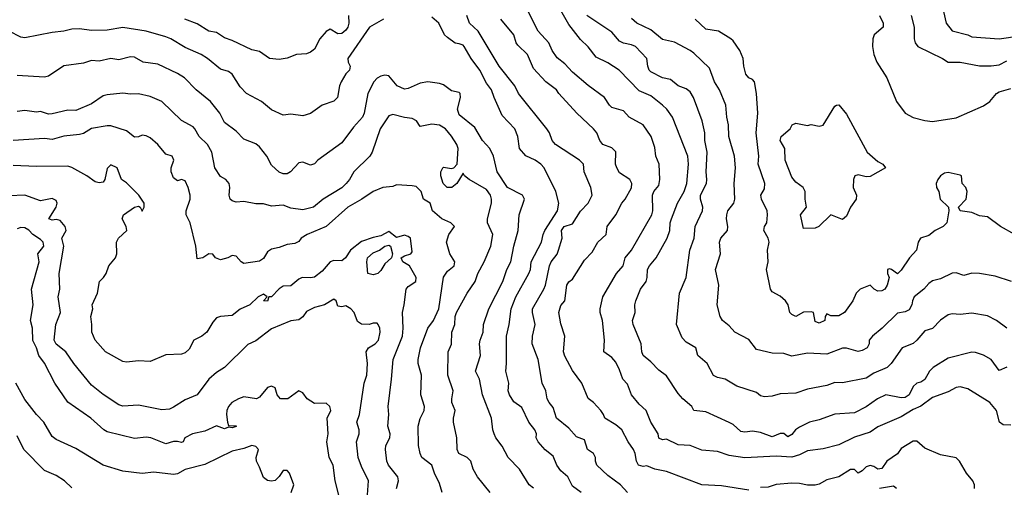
# Model space of a CAD drawing. Header units: metres. Extents: x -46681 to -43747, y -240911 to -237677.
# Tile 185 of 256: x -46000 to -45874, y -239786 to -239727. Entities that reach past the tile are written whole.
import ezdxf

# ---------------------------------------------------------------- set-up
doc = ezdxf.new("R2010")
doc.units = ezdxf.units.M
doc.layers.add('CONTOUR_INDEX', color=1, linetype='Continuous')
doc.layers.add('CONTOUR_INTER', color=3, linetype='Continuous')

msp = doc.modelspace()

# ---------------------------------------------------------------- linework, layer by layer
at = {"layer": 'CONTOUR_INDEX'}
for points, elevation in [([(-45958.23, -239726.02), (-45958.21, -239727.02), (-45958.34, -239727.52), (-45958.6, -239727.91), (-45959.1, -239728.34), (-45959.6, -239728.38), (-45960.6, -239727.79), (-45961.1, -239728.09), (-45961.92, -239729.02), (-45962.6, -239730.33), (-45963.1, -239730.74), (-45963.6, -239730.92), (-45964.89, -239731.02), (-45966.1, -239731.48), (-45967.1, -239731.67), (-45968.34, -239731.52), (-45969.6, -239730.64), (-45970.6, -239730.43), (-45973.1, -239729.23), (-45974.1, -239728.91), (-45975.1, -239728.19), (-45976.1, -239728.06), (-45977.6, -239727.11), (-45979.14, -239726.52)], 125), ([(-45922.6, -239787.02), (-45923.48, -239786.02), (-45925.1, -239784.86), (-45926.5, -239783.52), (-45926.68, -239783.02), (-45926.69, -239782.52), (-45926.94, -239782.02), (-45927.7, -239781.52), (-45928.1, -239780.28), (-45929.1, -239779.91), (-45930.1, -239778.79), (-45931.66, -239777.52), (-45932.1, -239776.13), (-45932.62, -239775.52), (-45932.85, -239775.02), (-45933.02, -239774.02), (-45933.49, -239773.02), (-45933.99, -239770.02), (-45934.77, -239768.02), (-45934.71, -239767.02), (-45934.4, -239765.52), (-45934.73, -239764.02), (-45934.72, -239763.52), (-45933.28, -239761.02), (-45933.06, -239760.52), (-45932.57, -239758.02), (-45932.35, -239757.52), (-45931.6, -239756.56), (-45931.39, -239756.02), (-45930.96, -239754.52), (-45931.04, -239753.52), (-45930.69, -239753.02), (-45929.6, -239752.65), (-45928.6, -239751.03), (-45927.6, -239750.01), (-45927.12, -239749.02), (-45927.26, -239748.02), (-45928.12, -239746.02), (-45928.23, -239745.02), (-45928.73, -239744.52), (-45931.8, -239742.52), (-45932.2, -239742.02), (-45932.55, -239741.02), (-45932.91, -239740.52), (-45936.51, -239736.02), (-45937, -239735.02), (-45938.97, -239732.52), (-45941.66, -239728.02), (-45942.78, -239727.02), (-45943.13, -239726.02)], 125), ([(-45873.53, -239760.02), (-45875.6, -239759.34), (-45877.6, -239759.01), (-45878.6, -239758.98), (-45879.6, -239759.27), (-45880.6, -239758.94), (-45881.1, -239758.97), (-45882.6, -239759.7), (-45883.6, -239759.94), (-45884.1, -239760.31), (-45884.71, -239761.02), (-45885.95, -239762.02), (-45886.18, -239762.52), (-45886.24, -239763.02), (-45886.6, -239763.67), (-45887.1, -239763.9), (-45888.1, -239764.09), (-45890.04, -239766.02), (-45891.29, -239767.02), (-45891.69, -239767.52), (-45891.7, -239768.02), (-45891.98, -239768.52), (-45892.6, -239768.85), (-45893.1, -239769), (-45894.6, -239768.56), (-45895.1, -239768.58), (-45897.1, -239769.32), (-45899.6, -239769.2), (-45901.6, -239769.57), (-45902.6, -239769.24), (-45904.1, -239769.2), (-45906.1, -239768.72), (-45907.1, -239767.46), (-45908.88, -239766.52), (-45909.6, -239765.7), (-45910.47, -239765.02), (-45910.76, -239764.52), (-45911.12, -239763.02), (-45910.93, -239760.52), (-45911.36, -239758.52), (-45910.71, -239756.52), (-45910.82, -239755.02), (-45910.66, -239754.52), (-45909.82, -239753.52), (-45909.76, -239753.02), (-45909.95, -239752.02), (-45909.89, -239751.52), (-45909.75, -239751.02), (-45909, -239750.02), (-45908.89, -239749.52), (-45908.95, -239747.52), (-45908.78, -239745.52), (-45908.91, -239744.02), (-45909.65, -239741.52), (-45909.67, -239740.02), (-45909.91, -239739.02), (-45910.02, -239737.52), (-45910.85, -239735.52), (-45911.47, -239734.52), (-45912.1, -239732.75), (-45914.1, -239730.84), (-45914.6, -239730.52), (-45916.6, -239729.46), (-45918.1, -239729.1), (-45919.6, -239727.86), (-45921.38, -239727.02), (-45922.1, -239726.42)], 130), ([(-45886.35, -239726.02), (-45885.98, -239727.52), (-45885.97, -239729.02), (-45885.82, -239729.52), (-45885.47, -239730.02), (-45882.32, -239731.52), (-45881.6, -239732.01), (-45880.1, -239732), (-45877.6, -239732.48), (-45876.1, -239732.48), (-45875.1, -239732.34), (-45874.1, -239731.82)], 130), ([(-45952.1, -239786.52), (-45951.87, -239785.52), (-45951.93, -239785.02), (-45953.15, -239783.52), (-45953.36, -239783.02), (-45953.52, -239781.52), (-45953.46, -239781.02), (-45952.98, -239780.02), (-45952.93, -239779.52), (-45953.2, -239778.52), (-45953.08, -239777.02), (-45953.19, -239776.02), (-45952.73, -239772.52), (-45952.54, -239770.02), (-45951.35, -239767.02), (-45951.24, -239766.02), (-45951.36, -239764.02), (-45951.12, -239763.02), (-45950.88, -239761.02), (-45950.6, -239760.66), (-45949.62, -239760.02), (-45949.6, -239759.52), (-45950.43, -239758.02), (-45951.31, -239757.52), (-45951.53, -239757.02), (-45951.1, -239756.75), (-45950.29, -239756.52), (-45950.1, -239756.24), (-45950.34, -239754.52), (-45950.6, -239754.29), (-45951.1, -239754.13), (-45952.1, -239754.4), (-45953.1, -239753.63), (-45954.1, -239754.19), (-45955.1, -239754.41), (-45956.6, -239754.94), (-45957.97, -239756.02), (-45958.64, -239757.02), (-45959.1, -239757.38), (-45960.1, -239757.36), (-45960.6, -239757.51), (-45961.6, -239758.73), (-45962.6, -239759.48), (-45963.1, -239759.58), (-45964.15, -239759.52), (-45964.6, -239759.73), (-45965.6, -239760.6), (-45966.6, -239760.62), (-45967.1, -239760.96), (-45968.1, -239761.98), (-45968.41, -239762.02), (-45968.6, -239762.54), (-45969.1, -239762.52), (-45968.62, -239762.02), (-45969.1, -239761.65), (-45969.78, -239762.02), (-45970.86, -239763.02), (-45972.1, -239763.59), (-45973.1, -239764.38), (-45974.6, -239764.52), (-45975.1, -239764.7), (-45975.6, -239765.22), (-45976.36, -239766.52), (-45976.99, -239767.02), (-45978.01, -239767.52), (-45978.6, -239768.68), (-45979.1, -239769.14), (-45979.6, -239769.33), (-45981.6, -239769.43), (-45983.6, -239770.25), (-45985.1, -239770.19), (-45986.6, -239770.35), (-45987.1, -239770.28), (-45989.29, -239769.02), (-45990.62, -239767.52), (-45991.04, -239766.52), (-45991.03, -239765.52), (-45991.18, -239764.52), (-45990.92, -239763.52), (-45991.02, -239763.02), (-45990.32, -239761.52), (-45990.06, -239760.02), (-45989.54, -239759.52), (-45989.22, -239759.02), (-45988.88, -239758.02), (-45988.02, -239757.02), (-45987.85, -239756.52), (-45987.89, -239755.02), (-45987.64, -239754.52), (-45986.59, -239753.52), (-45986.67, -239753.02), (-45987.15, -239752.02), (-45986.98, -239751.52), (-45985.6, -239750.55), (-45985.1, -239750.43), (-45984.87, -239750.52), (-45984.6, -239751.03), (-45984.37, -239750.52), (-45984.34, -239750.02), (-45985.02, -239749.02), (-45986.6, -239747.41), (-45987.25, -239747.02), (-45987.82, -239745.52), (-45988.6, -239745.13), (-45989.1, -239745.61), (-45989.38, -239747.02), (-45989.6, -239747.33), (-45990.1, -239747.41), (-45990.6, -239747.31), (-45991.68, -239746.52), (-45993.6, -239745.45), (-45994.1, -239745.29), (-45998.1, -239745.36), (-46001.1, -239745.23)], 120), ([(-45953.6, -239755.52), (-45953.1, -239755.41), (-45952.88, -239755.52), (-45952.62, -239756.52), (-45952.74, -239757.02), (-45953.6, -239757.77), (-45954.1, -239758.63), (-45954.48, -239759.02), (-45955.1, -239759.17), (-45955.76, -239759.02), (-45955.92, -239757.52), (-45955.81, -239757.02), (-45955.1, -239756.39), (-45954.27, -239756.02), (-45953.6, -239755.52)], 120), ([(-45888.21, -239786.52), (-45888.6, -239786.2), (-45890.39, -239786.52)], 125)]:
    msp.add_lwpolyline(points, dxfattribs=dict(at, elevation=elevation))
at = {"layer": 'CONTOUR_INTER'}
for points, elevation in [([(-45873.6, -239778.39), (-45874.6, -239778.37), (-45875.05, -239778.02), (-45875.45, -239776.52), (-45876.3, -239775.52), (-45879.1, -239773.77), (-45880.1, -239773.49), (-45880.6, -239773.59), (-45881.6, -239774.14), (-45883.6, -239774.85), (-45885.1, -239775.99), (-45886.1, -239776.42), (-45887.6, -239777.34), (-45890.6, -239778.61), (-45891.6, -239779.31), (-45893.6, -239779.96), (-45895.6, -239780.92), (-45897.6, -239781.43), (-45899.6, -239781.7), (-45900.6, -239782.21), (-45901.6, -239782.49), (-45903.6, -239782.37), (-45907.6, -239782.6), (-45909.6, -239782.3), (-45911.1, -239781.79), (-45913.1, -239781.59), (-45914.6, -239781.01), (-45916.1, -239780.91), (-45917.6, -239780.2), (-45918.1, -239780.28), (-45918.6, -239780.08), (-45918.67, -239779.52), (-45919.62, -239778.02), (-45920.22, -239776.52), (-45921.1, -239775.74), (-45922.09, -239774.52), (-45922.6, -239773.15), (-45923.19, -239772.52), (-45923.6, -239771.33), (-45924.1, -239770.34), (-45924.6, -239769.75), (-45925.6, -239769.02), (-45925.51, -239767.52), (-45925.8, -239765.02), (-45926.08, -239764.02), (-45926.09, -239763.52), (-45925.75, -239762.02), (-45923.98, -239759.02), (-45923.14, -239758.02), (-45922.88, -239757.02), (-45922.06, -239756.02), (-45919.48, -239751.52), (-45919.37, -239751.02), (-45919.41, -239749.02), (-45919.22, -239748.52), (-45918.6, -239747.77), (-45918.46, -239747.02), (-45918.56, -239745.02), (-45918.97, -239744.02), (-45919.1, -239742.93), (-45919.57, -239741.52), (-45920.61, -239740.02), (-45922.37, -239739.02), (-45923.1, -239738.22), (-45924.6, -239737.78), (-45924.91, -239737.52), (-45925.52, -239736.52), (-45927.6, -239735), (-45929.6, -239733.3), (-45930.6, -239732.2), (-45931.6, -239731.46), (-45932.21, -239730.52), (-45932.64, -239729.52), (-45934.01, -239728.02), (-45935.54, -239725.02)], 127), ([(-45928.52, -239787.02), (-45929.6, -239786.22), (-45930.21, -239785.02), (-45931.1, -239784.23), (-45931.61, -239783.52), (-45932.1, -239782.38), (-45933.1, -239781.56), (-45934.02, -239780.52), (-45934.25, -239780.02), (-45934.24, -239779.52), (-45934.43, -239779.02), (-45935.19, -239778.02), (-45936.1, -239776.14), (-45937.1, -239775.43), (-45937.69, -239774.52), (-45937.85, -239774.02), (-45937.77, -239773.02), (-45938.15, -239771.52), (-45938.04, -239770.52), (-45938.07, -239767.02), (-45937.72, -239765.52), (-45937.46, -239763.52), (-45936.84, -239762.02), (-45935.18, -239759.02), (-45934.99, -239758.52), (-45934.89, -239757.52), (-45933.58, -239755.02), (-45933.38, -239754.02), (-45933.16, -239753.52), (-45931.52, -239751.02), (-45931.36, -239750.02), (-45931.77, -239748.52), (-45933.25, -239745.52), (-45933.68, -239745.02), (-45934.4, -239744.52), (-45935.6, -239743.98), (-45936.4, -239743.02), (-45936.6, -239741.52), (-45936.97, -239740.52), (-45938.6, -239738.83), (-45939.65, -239736.52), (-45939.95, -239735.52), (-45940.6, -239734.67), (-45941.48, -239733.02), (-45942.58, -239731.52), (-45943.45, -239730.02), (-45943.6, -239729.84), (-45944.1, -239729.64), (-45944.6, -239729.58), (-45945.6, -239728.87), (-45945.96, -239728.52), (-45946.68, -239727.02), (-45947.6, -239726.24)], 124), ([(-45874.1, -239770.97), (-45875.1, -239771.42), (-45876.14, -239770.02), (-45877.1, -239769.44), (-45878.1, -239769.1), (-45878.6, -239769.07), (-45881.6, -239769.83), (-45883.54, -239771.02), (-45883.99, -239771.52), (-45884.6, -239772.55), (-45885.1, -239772.91), (-45885.6, -239773.04), (-45886.1, -239773.47), (-45886.59, -239774.52), (-45887.1, -239774.87), (-45887.6, -239774.93), (-45889.6, -239774.51), (-45890.65, -239775.02), (-45892.1, -239776.04), (-45893.6, -239776.81), (-45896.1, -239776.99), (-45898.1, -239777.71), (-45899.33, -239778.02), (-45900.6, -239778.65), (-45901.13, -239779.02), (-45901.6, -239779.61), (-45902.1, -239779.9), (-45902.6, -239779.45), (-45903.1, -239779.45), (-45904.1, -239779.9), (-45905.6, -239779.36), (-45906.6, -239779.19), (-45907.6, -239779.3), (-45908.1, -239779.22), (-45909.1, -239778.32), (-45909.6, -239778.05), (-45912.6, -239776.72), (-45914.1, -239776.51), (-45914.38, -239776.02), (-45915.53, -239775.02), (-45916.1, -239774.36), (-45917.6, -239772.1), (-45918.6, -239771.36), (-45919.6, -239770.32), (-45920.61, -239769.52), (-45920.77, -239769.02), (-45920.83, -239768.02), (-45921.88, -239765.52), (-45921.94, -239765.02), (-45921.61, -239764.02), (-45921.65, -239763.02), (-45921.51, -239762.52), (-45920.91, -239761.02), (-45920.21, -239760.02), (-45920.06, -239759.52), (-45920.02, -239758.52), (-45919.79, -239758.02), (-45918.93, -239757.02), (-45917.54, -239754.52), (-45917.19, -239753.52), (-45917.15, -239752.52), (-45916.98, -239752.02), (-45916.22, -239750.02), (-45915.36, -239748.52), (-45915.02, -239747.52), (-45914.8, -239745.02), (-45914.9, -239744.02), (-45916.85, -239739.02), (-45917.56, -239738.02), (-45918.1, -239737.5), (-45919.6, -239736.31), (-45921.1, -239735.65), (-45923.67, -239733.02), (-45925.1, -239732.07), (-45926.6, -239731.36), (-45927.6, -239730.06), (-45928.6, -239729.11), (-45930.1, -239727.18), (-45931.1, -239725.41)], 128), ([(-45874.11, -239766.02), (-45875.42, -239765.02), (-45876.6, -239764.45), (-45878.6, -239764.1), (-45880.1, -239764.26), (-45881.1, -239764.16), (-45881.6, -239764.29), (-45882.6, -239764.98), (-45883.6, -239766.05), (-45884.6, -239766.36), (-45885.6, -239767.55), (-45886.1, -239767.96), (-45887.49, -239768.52), (-45888.91, -239770.52), (-45889.42, -239771.02), (-45891.1, -239771.77), (-45892.1, -239772.4), (-45895.1, -239773.01), (-45896.1, -239772.96), (-45897.1, -239773.35), (-45899.6, -239773.82), (-45901.1, -239774.31), (-45903.1, -239774.42), (-45904.1, -239774.71), (-45905.1, -239774.79), (-45905.6, -239774.65), (-45906.1, -239774.24), (-45908.6, -239773.43), (-45910.1, -239772.54), (-45911.1, -239772.31), (-45911.6, -239772.04), (-45912.41, -239770.52), (-45913.62, -239769.52), (-45913.87, -239768.52), (-45915.1, -239767.8), (-45915.6, -239767.25), (-45916.31, -239765.52), (-45915.96, -239761.52), (-45915.09, -239759.52), (-45914.64, -239756.02), (-45914.07, -239754.52), (-45913.93, -239753.02), (-45913, -239751.02), (-45912.98, -239750.52), (-45913.27, -239749.52), (-45913.27, -239749.02), (-45912.49, -239747.52), (-45912.44, -239747.02), (-45912.54, -239746.02), (-45912.43, -239743.52), (-45912.7, -239742.02), (-45912.72, -239741.02), (-45913.05, -239739.52), (-45914.15, -239736.52), (-45914.6, -239735.79), (-45915.1, -239735.41), (-45916.1, -239735.02), (-45917.1, -239734.23), (-45918.1, -239734), (-45919.6, -239733.23), (-45919.81, -239733.02), (-45920.01, -239732.52), (-45920.13, -239731.52), (-45921.59, -239730.02), (-45922.1, -239729.79), (-45923.1, -239729.59), (-45923.6, -239729.33), (-45924.6, -239728.18), (-45927.77, -239726.02)], 129), ([(-45890.4, -239726.02), (-45889.9, -239727.02), (-45889.93, -239727.52), (-45891.07, -239728.52), (-45891.24, -239729.02), (-45891.3, -239730.02), (-45891.13, -239731.02), (-45890.72, -239732.02), (-45889.46, -239734.02), (-45888.21, -239737.02), (-45887.1, -239738.51), (-45886.1, -239739.08), (-45884.6, -239739.48), (-45883.6, -239739.57), (-45880.6, -239739.13), (-45877.1, -239737.57), (-45876.3, -239737.02), (-45875.44, -239736.02), (-45875.1, -239735.8), (-45873.6, -239735.39)], 131), ([(-45882.23, -239725.52), (-45881.85, -239727.02), (-45881.1, -239728), (-45879.1, -239728.51), (-45878.6, -239728.77), (-45875.1, -239729.02), (-45870.1, -239728.28)], 129), ([(-45953.78, -239726.52), (-45955.54, -239727.52), (-45958.31, -239731.52), (-45958.29, -239732.02), (-45958.05, -239732.52), (-45958.11, -239733.02), (-45958.6, -239733.5), (-45959.2, -239734.52), (-45959.4, -239735.02), (-45959.64, -239736.52), (-45960.1, -239736.98), (-45961.59, -239737.52), (-45963.1, -239738.58), (-45964.1, -239738.85), (-45965.6, -239738.67), (-45966.6, -239738.78), (-45968.1, -239738.08), (-45969.36, -239737.02), (-45971.28, -239736.02), (-45972.1, -239735.14), (-45973.11, -239733.52), (-45973.6, -239733.21), (-45974.6, -239732.9), (-45976.28, -239731.52), (-45977.09, -239731.02), (-45979.1, -239730.14), (-45980.93, -239729.02), (-45981.6, -239728.77), (-45984.1, -239728.06), (-45987.1, -239727.55), (-45989.1, -239727.93), (-45991.1, -239727.97), (-45992.6, -239727.76), (-45993.6, -239727.8), (-45994.6, -239728.06), (-45996.1, -239728.2), (-45999.6, -239728.89), (-46000.1, -239728.8), (-46001.6, -239728.02)], 124), ([(-45907.1, -239786.72), (-45910.6, -239786.18), (-45913.1, -239786.02), (-45917.6, -239784.31), (-45919.1, -239784.02), (-45920.1, -239783.61), (-45920.6, -239783.69), (-45921.17, -239783.52), (-45921.45, -239783.02), (-45921.6, -239782.02), (-45921.82, -239781.52), (-45922.52, -239780.52), (-45923.32, -239779.02), (-45924.1, -239778.36), (-45925.49, -239777.52), (-45925.66, -239777.02), (-45926.02, -239776.52), (-45926.93, -239775.52), (-45927.6, -239775), (-45928.42, -239773.02), (-45929.6, -239771.41), (-45930.6, -239769.6), (-45930.75, -239769.02), (-45930.59, -239767.02), (-45931.1, -239765.46), (-45931.38, -239764.02), (-45931.1, -239763.12), (-45930.6, -239762.52), (-45930.35, -239760.52), (-45930.1, -239760.07), (-45929.6, -239759.75), (-45928.1, -239757.32), (-45927.1, -239756.28), (-45926.4, -239755.02), (-45925.33, -239754.02), (-45925.17, -239753.02), (-45924.07, -239751.52), (-45923.32, -239750.02), (-45922.9, -239749.52), (-45922.1, -239748.07), (-45922.03, -239747.52), (-45922.3, -239747.02), (-45923.6, -239746.14), (-45923.96, -239745.52), (-45924.12, -239745.02), (-45924.1, -239743.48), (-45924.6, -239742.94), (-45925.73, -239742.52), (-45926.12, -239742.02), (-45926.53, -239741.02), (-45926.93, -239740.52), (-45929.06, -239738.52), (-45931.35, -239736.02), (-45931.65, -239735.52), (-45933.01, -239734.52), (-45934.6, -239732.8), (-45935.36, -239731.02), (-45936.6, -239729.81), (-45936.8, -239729.52), (-45937.13, -239728.52), (-45938.76, -239726.52)], 126), ([(-45873.1, -239754.04), (-45874.94, -239753.02), (-45876.6, -239751.76), (-45877.6, -239751.64), (-45878.6, -239751.23), (-45880.1, -239751.02), (-45880.3, -239750.52), (-45879.31, -239749.52), (-45879.19, -239748.52), (-45879.36, -239748.02), (-45879.81, -239747.52), (-45879.92, -239746.52), (-45880.1, -239746.44), (-45881.6, -239746.12), (-45882.1, -239746.21), (-45882.6, -239746.52), (-45882.95, -239747.02), (-45883.15, -239747.52), (-45883.09, -239748.02), (-45882.82, -239748.52), (-45882.63, -239749.52), (-45881.59, -239750.52), (-45881.52, -239751.02), (-45881.8, -239752.52), (-45882.25, -239753.02), (-45883.27, -239753.52), (-45884.1, -239754.14), (-45885.16, -239754.52), (-45885.43, -239755.02), (-45885.67, -239756.02), (-45886.57, -239757.02), (-45887.6, -239758.57), (-45888.1, -239759.04), (-45888.84, -239758.52), (-45889.1, -239758.42), (-45889.35, -239758.52), (-45889.38, -239759.02), (-45889.15, -239759.52), (-45889.42, -239760.52), (-45889.71, -239761.02), (-45890.1, -239761.23), (-45890.6, -239761.29), (-45891.06, -239761.02), (-45891.6, -239760.49), (-45892.84, -239761.02), (-45893.36, -239761.52), (-45893.79, -239762.52), (-45894.86, -239764.02), (-45895.6, -239764.45), (-45896.6, -239764.43), (-45897.1, -239764.18), (-45897.33, -239764.52), (-45897.36, -239765.02), (-45898.1, -239765.36), (-45898.6, -239765.17), (-45898.83, -239764.02), (-45899.1, -239763.93), (-45900.1, -239763.97), (-45901.1, -239764.51), (-45901.6, -239764.25), (-45901.86, -239764.02), (-45902.08, -239763.02), (-45902.41, -239762.52), (-45903.1, -239761.91), (-45904.1, -239761.38), (-45904.31, -239761.02), (-45904.85, -239758.52), (-45904.62, -239757.52), (-45904.7, -239756.02), (-45904.47, -239755.02), (-45904.61, -239754.52), (-45905.18, -239753.52), (-45905.08, -239753.02), (-45904.79, -239752.52), (-45904.68, -239751.52), (-45904.75, -239751.02), (-45905.46, -239749.52), (-45905.55, -239749.02), (-45905.1, -239748.18), (-45905.03, -239747.52), (-45905.88, -239745.02), (-45905.8, -239744.02), (-45906.13, -239741.02), (-45905.92, -239738.52), (-45906.11, -239736.02), (-45906.38, -239734.52), (-45906.6, -239734.21), (-45907.1, -239734.02), (-45907.47, -239733.52), (-45907.73, -239732.52), (-45907.79, -239731.52), (-45908.23, -239730.52), (-45909.1, -239729.27), (-45909.39, -239729.02), (-45910.98, -239728.02), (-45912.6, -239727.8), (-45913.94, -239726.52)], 131), ([(-45934.6, -239786.46), (-45935.16, -239786.02), (-45936.4, -239784.02), (-45937.85, -239782.52), (-45938.6, -239781.11), (-45939.42, -239780.02), (-45939.62, -239779.52), (-45939.81, -239779.02), (-45939.96, -239777.52), (-45941.11, -239774.52), (-45941.52, -239772.52), (-45942.03, -239771.52), (-45941.38, -239769.52), (-45941.49, -239768.02), (-45941.43, -239767.52), (-45941.04, -239766.52), (-45941, -239765.52), (-45940.3, -239763.52), (-45938.52, -239760.02), (-45938.03, -239758.52), (-45937.51, -239757.52), (-45937.13, -239755.52), (-45936.56, -239753.52), (-45936.45, -239751.52), (-45935.75, -239749.52), (-45936.03, -239749.02), (-45937.91, -239748.02), (-45939.25, -239746.02), (-45939.72, -239744.02), (-45940.19, -239743.02), (-45941.12, -239742.02), (-45942.1, -239740.36), (-45944.1, -239738.73), (-45944.3, -239738.02), (-45943.92, -239736.52), (-45943.97, -239736.02), (-45944.1, -239735.9), (-45945.1, -239735.68), (-45946.1, -239734.9), (-45946.6, -239734.72), (-45948.1, -239734.5), (-45949.1, -239734.67), (-45950.6, -239735.39), (-45951.1, -239735.45), (-45952.04, -239735.02), (-45953.1, -239733.73), (-45953.6, -239733.67), (-45954.1, -239733.79), (-45954.6, -239734.04), (-45955.01, -239734.52), (-45955.79, -239736.02), (-45956.25, -239738.52), (-45956.44, -239739.02), (-45957.6, -239740.3), (-45959.1, -239742.32), (-45962.15, -239744.52), (-45962.6, -239744.99), (-45963.1, -239745.16), (-45964.1, -239744.8), (-45964.6, -239744.88), (-45965.65, -239746.02), (-45966.1, -239746.26), (-45966.6, -239746.26), (-45967.1, -239746.07), (-45968.1, -239745.19), (-45968.66, -239744.02), (-45969.6, -239742.83), (-45970.1, -239742.44), (-45971.6, -239741.84), (-45972.6, -239740.84), (-45974.1, -239739.72), (-45974.7, -239738.52), (-45975.89, -239737.02), (-45977.7, -239735.52), (-45979.22, -239734.02), (-45980.1, -239733.44), (-45982.6, -239732.27), (-45984.48, -239732.02), (-45985.6, -239731.35), (-45986.1, -239731.34), (-45987.6, -239731.69), (-45988.6, -239731.52), (-45990.1, -239731.87), (-45991.1, -239731.81), (-45992.1, -239732.13), (-45994.6, -239732.47), (-45996.6, -239733.78), (-45997.1, -239733.92), (-46000.6, -239733.71)], 123), ([(-45940.16, -239787.02), (-45941.77, -239785.02), (-45942.33, -239784.02), (-45942.62, -239783.02), (-45943.1, -239782.52), (-45944.15, -239782.02), (-45944.36, -239781.52), (-45944.42, -239780.02), (-45944.81, -239778.02), (-45944.84, -239777.52), (-45944.61, -239776.52), (-45945.02, -239775.52), (-45945.06, -239775.02), (-45944.87, -239774.02), (-45945.55, -239772.02), (-45945.51, -239769.02), (-45945.1, -239768.06), (-45945.06, -239766.52), (-45944.67, -239765.52), (-45944.62, -239764.52), (-45944.45, -239764.02), (-45943.1, -239761.55), (-45942.04, -239760.02), (-45941.71, -239759.02), (-45940.9, -239757.52), (-45940.07, -239755.52), (-45939.82, -239754.02), (-45940.49, -239752.52), (-45940.5, -239752.02), (-45939.95, -239750.02), (-45939.97, -239749.52), (-45940.1, -239748.99), (-45940.6, -239748.29), (-45942.84, -239747.02), (-45943.43, -239746.52), (-45943.6, -239746.21), (-45944.39, -239747.52), (-45945.03, -239748.02), (-45945.64, -239748.02), (-45946.14, -239747.52), (-45946.44, -239746.52), (-45946.45, -239746.02), (-45946.19, -239745.52), (-45946.1, -239745.43), (-45945.1, -239745.6), (-45944.77, -239745.52), (-45944.36, -239745.02), (-45944.22, -239743.02), (-45944.39, -239742.52), (-45945.1, -239741.48), (-45945.87, -239740.52), (-45946.6, -239740.07), (-45947.6, -239739.93), (-45949.1, -239740.24), (-45949.56, -239739.52), (-45950.1, -239739.2), (-45951.1, -239739.09), (-45952.6, -239738.68), (-45953.1, -239738.88), (-45954.2, -239740.52), (-45955.23, -239743.52), (-45955.5, -239744.02), (-45957.57, -239746.02), (-45958.11, -239747.02), (-45958.53, -239747.52), (-45959.1, -239748.07), (-45961.48, -239749.52), (-45962.72, -239750.52), (-45964.1, -239750.88), (-45965.6, -239750.65), (-45966.6, -239750.27), (-45968.1, -239750.39), (-45969.1, -239750.1), (-45970.1, -239750.12), (-45971.6, -239749.82), (-45972.6, -239749.91), (-45973.1, -239749.74), (-45973.35, -239749.52), (-45973.49, -239749.02), (-45973.39, -239748.02), (-45973.5, -239747.52), (-45973.94, -239747.02), (-45974.6, -239746.61), (-45975.31, -239745.52), (-45975.7, -239743.52), (-45976.27, -239742.52), (-45977.34, -239741.52), (-45977.86, -239740.52), (-45978.1, -239740.29), (-45979.6, -239739.45), (-45982.1, -239737.04), (-45983.6, -239736.38), (-45985.1, -239736.05), (-45986.1, -239736.1), (-45987.1, -239735.97), (-45989.1, -239736.17), (-45989.6, -239736.3), (-45991.1, -239737.31), (-45993.1, -239738.18), (-45994.1, -239738.12), (-45996.1, -239738.6), (-45996.6, -239738.66), (-45997.6, -239738.33), (-45998.1, -239738.38), (-45999.6, -239738.2), (-46000.6, -239738.31)], 122), ([(-45895.88, -239737.52), (-45895.6, -239737.46), (-45894.6, -239738.66), (-45891.97, -239743.52), (-45890.6, -239744.71), (-45889.96, -239745.02), (-45889.63, -239745.52), (-45891.6, -239746.63), (-45892.1, -239746.67), (-45893.1, -239746.4), (-45893.56, -239746.52), (-45893.73, -239747.02), (-45893.74, -239748.02), (-45893.31, -239749.02), (-45893.36, -239749.52), (-45894.08, -239750.52), (-45894.6, -239751.67), (-45895.1, -239752.1), (-45896.6, -239751.51), (-45898.15, -239753.02), (-45898.6, -239753.22), (-45900.1, -239753.25), (-45900.49, -239751.52), (-45899.71, -239750.52), (-45899.88, -239749.52), (-45899.88, -239748.52), (-45900.15, -239748.02), (-45901.1, -239747.35), (-45901.6, -239746.72), (-45902.43, -239744.52), (-45902.49, -239743.02), (-45903.07, -239742.02), (-45902.96, -239741.52), (-45901.79, -239740.52), (-45901.53, -239740.02), (-45901.1, -239739.81), (-45899.6, -239740.09), (-45899.1, -239739.98), (-45898.1, -239740.19), (-45897.6, -239740.07), (-45896.1, -239737.61), (-45895.88, -239737.52)], 132), ([(-45946.27, -239787.02), (-45946.6, -239785.85), (-45947.27, -239784.52), (-45947.61, -239783.52), (-45948.86, -239782.52), (-45949.1, -239782.02), (-45949.3, -239781.02), (-45949.34, -239778.52), (-45949.1, -239777.57), (-45948.56, -239776.52), (-45948.55, -239776.02), (-45949, -239774.52), (-45948.93, -239772.02), (-45949.33, -239770.52), (-45949.34, -239770.02), (-45949.05, -239768.52), (-45948.11, -239766.02), (-45947.37, -239765.02), (-45946.68, -239763.52), (-45946.1, -239759.48), (-45945.6, -239758.73), (-45944.76, -239758.02), (-45944.67, -239757.52), (-45945.29, -239756.52), (-45945.73, -239755.02), (-45945.44, -239754.02), (-45944.7, -239753.02), (-45945.16, -239752.52), (-45946.31, -239752.02), (-45947.52, -239751.02), (-45947.82, -239750.02), (-45948.68, -239749.52), (-45948.96, -239748.52), (-45949.6, -239747.91), (-45950.1, -239747.79), (-45952.1, -239747.7), (-45952.6, -239747.9), (-45953.85, -239748.02), (-45955.1, -239748.52), (-45956.52, -239749.52), (-45958.31, -239750.52), (-45961.1, -239753.03), (-45963.54, -239754.02), (-45964.3, -239754.52), (-45964.6, -239754.92), (-45965.1, -239755.18), (-45966.1, -239755.31), (-45967.1, -239755.7), (-45968.1, -239755.9), (-45968.6, -239756.26), (-45969.1, -239757.11), (-45969.6, -239757.43), (-45971.6, -239757.74), (-45971.97, -239757.52), (-45972.6, -239756.79), (-45973.1, -239756.73), (-45973.66, -239757.02), (-45974.6, -239757.26), (-45975.24, -239757.02), (-45975.6, -239756.55), (-45976.1, -239756.49), (-45976.86, -239757.02), (-45977.6, -239757.13), (-45977.76, -239755.52), (-45978.49, -239752.52), (-45978.97, -239751.52), (-45978.98, -239751.02), (-45978.47, -239749.52), (-45978.47, -239749.02), (-45978.74, -239748.02), (-45979.1, -239747.18), (-45979.6, -239747.01), (-45980.1, -239747.19), (-45980.6, -239746.8), (-45980.9, -239746.02), (-45980.91, -239745.52), (-45980.55, -239744.52), (-45980.76, -239744.02), (-45981.6, -239743.78), (-45982.6, -239742.52), (-45983.6, -239741.68), (-45984.1, -239741.42), (-45984.6, -239741.35), (-45985.1, -239741.56), (-45985.6, -239741.59), (-45986.6, -239740.76), (-45988.6, -239740.15), (-45989.1, -239740.13), (-45991.1, -239740.5), (-45992.1, -239741.1), (-45992.6, -239741.26), (-45994.6, -239741.48), (-45996.1, -239741.9), (-45997.1, -239741.74), (-46001.1, -239742.03)], 121), ([(-45955.9, -239788.52), (-45955.68, -239785.52), (-45956.6, -239783.7), (-45957.02, -239782.52), (-45957.21, -239780.52), (-45956.9, -239779.52), (-45956.89, -239779.02), (-45957.19, -239778.02), (-45956.82, -239777.02), (-45956.23, -239773.02), (-45955.9, -239772.02), (-45955.83, -239770.52), (-45955.98, -239769.02), (-45955.7, -239768.52), (-45954.84, -239768.02), (-45954.43, -239767.52), (-45954.21, -239766.52), (-45954.22, -239766.02), (-45954.45, -239765.52), (-45954.6, -239765.38), (-45955.1, -239765.36), (-45955.6, -239765.54), (-45956.6, -239765.48), (-45957.1, -239765.15), (-45957.51, -239764.02), (-45957.93, -239763.52), (-45958.6, -239763.13), (-45959.1, -239763.29), (-45959.6, -239763.21), (-45959.81, -239762.52), (-45960.1, -239762.31), (-45961.32, -239763.02), (-45962.6, -239763.38), (-45963.6, -239763.89), (-45964.1, -239764.55), (-45964.6, -239764.93), (-45965.6, -239765.07), (-45968.1, -239766.08), (-45970.1, -239767.64), (-45971.1, -239768.09), (-45974.1, -239771.04), (-45975.1, -239771.66), (-45976.1, -239772.53), (-45977.6, -239774.53), (-45979.1, -239775.15), (-45980.6, -239776.12), (-45981.1, -239776.36), (-45982.1, -239776.46), (-45985.1, -239775.85), (-45987.1, -239775.96), (-45987.6, -239775.79), (-45989.6, -239774.49), (-45991.1, -239773.28), (-45993.36, -239770.52), (-45994.37, -239769.02), (-45995.6, -239768.03), (-45995.87, -239767.52), (-45995.66, -239765.52), (-45995.05, -239764.02), (-45995.34, -239762.02), (-45995.14, -239761.02), (-45995.22, -239759.02), (-45994.62, -239755.52), (-45994.88, -239754.52), (-45994.32, -239753.52), (-45994.44, -239753.02), (-45995.1, -239752.25), (-45995.6, -239752.1), (-45996.1, -239752.19), (-45996.55, -239752.02), (-45995.6, -239750.52), (-45995.48, -239750.02), (-45995.6, -239749.7), (-45996.1, -239749.44), (-45997.6, -239749.73), (-45999.6, -239748.99), (-46001.6, -239749.09)], 119), ([(-45959.45, -239787.52), (-45959.94, -239785.52), (-45960.22, -239783.52), (-45960.7, -239782.52), (-45961.01, -239780.52), (-45960.85, -239779.52), (-45960.97, -239777.52), (-45960.52, -239776.52), (-45960.63, -239776.02), (-45961.1, -239775.61), (-45962.6, -239775.65), (-45963.51, -239775.02), (-45964.1, -239774.29), (-45964.6, -239774.03), (-45965.99, -239775.02), (-45966.95, -239775.02), (-45967.36, -239774.52), (-45967.6, -239773.65), (-45968.1, -239773.44), (-45968.6, -239773.6), (-45969.6, -239774.84), (-45970, -239775.02), (-45971.6, -239774.8), (-45972.28, -239775.02), (-45973.17, -239775.52), (-45973.6, -239776.02), (-45973.78, -239776.52), (-45973.85, -239777.02), (-45973.7, -239778.02), (-45973.6, -239778.43), (-45972.6, -239778.47), (-45972.6, -239778.57), (-45973.1, -239778.73), (-45973.6, -239778.65), (-45974.1, -239778.86), (-45975.1, -239778.5), (-45976.6, -239779.17), (-45978.2, -239779.52), (-45979.16, -239780.02), (-45979.36, -239780.52), (-45979.6, -239780.63), (-45980.1, -239780.48), (-45980.6, -239780.5), (-45981.6, -239780.79), (-45983.5, -239780.02), (-45984.1, -239779.95), (-45985.6, -239780.13), (-45989.1, -239779.24), (-45989.52, -239779.02), (-45991.19, -239777.52), (-45994.1, -239775.45), (-45995.77, -239773.02), (-45997.1, -239770.5), (-45997.82, -239769.52), (-45998.12, -239768.52), (-45998.6, -239767.6), (-45998.63, -239766.02), (-45998.88, -239765.02), (-45998.52, -239763.02), (-45998.75, -239761.02), (-45997.76, -239757.52), (-45997.95, -239756.52), (-45997.19, -239755.52), (-45997.28, -239755.02), (-45997.6, -239754.66), (-45998.6, -239754.03), (-45999.1, -239753.49), (-45999.6, -239753.16), (-46000.1, -239753.14), (-46000.6, -239753.29)], 118), ([(-45965.57, -239787.02), (-45965.24, -239786.02), (-45965.8, -239784.52), (-45966.1, -239784.18), (-45966.6, -239784.22), (-45967.1, -239784.97), (-45967.6, -239785.46), (-45968.1, -239785.57), (-45968.6, -239785.49), (-45969.1, -239785.1), (-45969.6, -239783.77), (-45970.02, -239783.02), (-45970.05, -239782.52), (-45969.76, -239781.52), (-45970.1, -239781.13), (-45970.6, -239781.01), (-45971.6, -239781.4), (-45973.1, -239781.73), (-45976.6, -239783.42), (-45979.1, -239784.07), (-45980.1, -239784.62), (-45980.6, -239784.69), (-45983.1, -239784.43), (-45984.6, -239784.57), (-45987.1, -239784.29), (-45989.6, -239783.51), (-45993.1, -239781.4), (-45995.6, -239780.25), (-45996.1, -239779.87), (-45997.16, -239778.02), (-45998.1, -239777.04), (-45999.6, -239775.12), (-46000.77, -239773.02)], 117), ([(-45993.6, -239786.43), (-45994.55, -239785.52), (-45995.6, -239784.84), (-45997.1, -239784.21), (-45999.73, -239781.52), (-46000.6, -239779.75)], 116), ([(-45878.26, -239786.52), (-45878.27, -239786.02), (-45878.45, -239785.52), (-45879.26, -239784.52), (-45880.15, -239783.02), (-45880.6, -239782.56), (-45882.6, -239782.2), (-45884.6, -239781.36), (-45885.6, -239780.45), (-45886.1, -239780.47), (-45887.6, -239781.37), (-45888.1, -239782.09), (-45889.45, -239783.02), (-45890.1, -239783.95), (-45890.6, -239784.01), (-45891.1, -239783.67), (-45891.6, -239783.55), (-45892.1, -239783.75), (-45892.6, -239784.24), (-45893.1, -239784.52), (-45893.6, -239784.07), (-45894.1, -239784.08), (-45895.6, -239784.99), (-45897.1, -239785.4), (-45898.1, -239785.95), (-45898.6, -239786.06), (-45899.6, -239786.08), (-45900.6, -239785.88), (-45901.6, -239785.84), (-45903.6, -239786), (-45904.6, -239786.31), (-45905.6, -239786.39)], 126)]:
    msp.add_lwpolyline(points, dxfattribs=dict(at, elevation=elevation))

doc.saveas('drawing.dxf')
